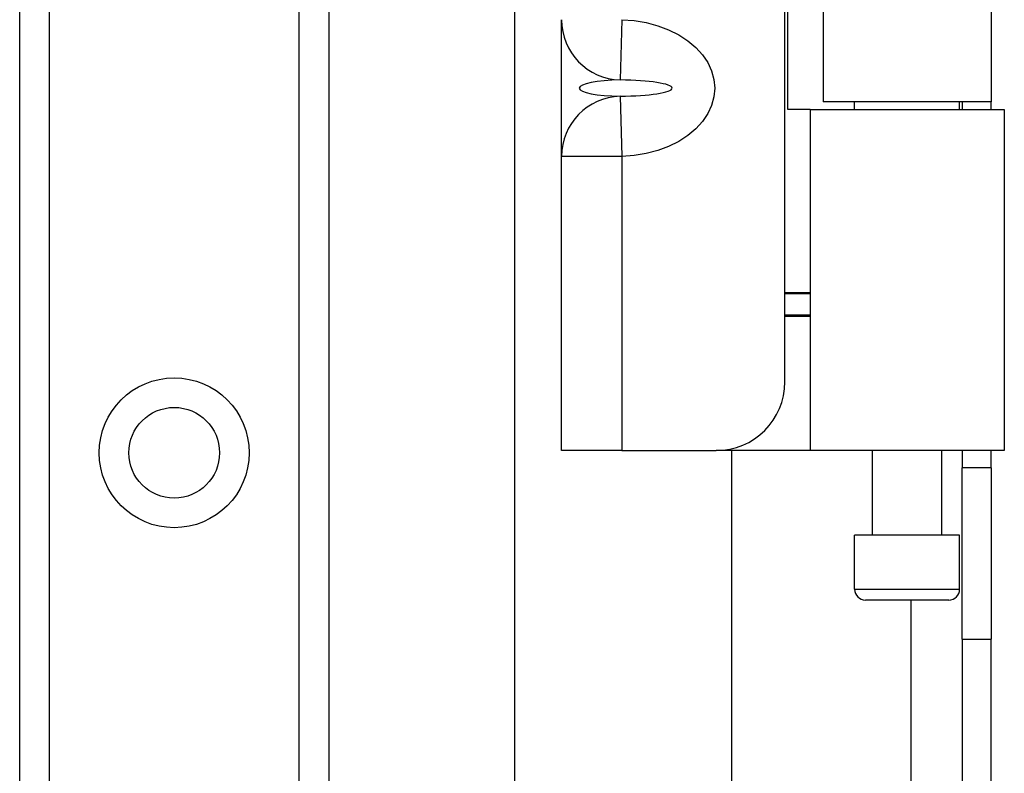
# Model space of a CAD drawing. Header units: inches. Extents: x 2.8 to 89.6, y 4.6 to 48.7.
# Tile 59 of 107: x 17 to 18.7, y 28.7 to 30.1. Entities that reach past the tile are written whole.
import ezdxf

# ---------------------------------------------------------------- set-up
doc = ezdxf.new("R2010")
doc.units = ezdxf.units.IN
doc.header["$MEASUREMENT"] = 0
doc.layers.add('Visible Edges(ANSI)', color=7, linetype='Continuous', lineweight=25)
doc.layers.add('Visible Tangent Edges(ANSI)', color=7, linetype='Continuous', lineweight=25)

msp = doc.modelspace()

# ---------------------------------------------------------------- linework, layer by layer
at = {"layer": 'Visible Edges(ANSI)'}
for p, q in [((17.8593, 11.7853), (17.8593, 33.9515)), ((16.9585, 12.207), (16.9585, 33.5298)), ((17.5205, 33.5298), (17.5205, 12.207)), ((18.35, 29.3949), (18.35, 31.6449)), ((18.3556, 29.8904), (18.3556, 31.1494)), ((18.4195, 31.1354), (18.4195, 29.9044)), ((18.7255, 31.1354), (18.7255, 29.9044)), ((17.944, 29.8049), (17.944, 30.0537)), ((18.3964, 29.8904), (18.3556, 29.8904)), ((18.3964, 29.8904), (18.7492, 29.8904)), ((18.3964, 29.8904), (18.3964, 29.2699)), ((18.7255, 29.9044), (18.4195, 29.9044)), ((18.477, 29.8904), (18.477, 29.9044)), ((18.668, 29.8904), (18.668, 29.9044)), ((18.6725, 29.9044), (18.6725, 29.8904)), ((18.7255, 29.8904), (18.7255, 29.9044)), ((18.7492, 29.8904), (18.7492, 29.2699)), ((17.944, 29.2699), (17.944, 29.8049)), ((18.35, 29.5573), (18.3964, 29.5573)), ((18.3964, 29.5553), (18.35, 29.5553)), ((18.3964, 29.516), (18.35, 29.516)), ((18.3964, 29.514), (18.35, 29.514)), ((18.0537, 29.2699), (17.944, 29.2699)), ((18.0537, 29.2699), (18.225, 29.2699)), ((18.3964, 29.2699), (18.225, 29.2699)), ((18.253, 29.2699), (18.253, 16.4669)), ((18.7492, 29.2699), (18.3964, 29.2699)), ((18.5095, 29.1163), (18.5095, 29.2699)), ((18.6355, 29.1163), (18.6355, 29.2699)), ((18.6725, 29.2699), (18.6725, 29.2389)), ((18.7255, 29.2389), (18.7255, 29.2699)), ((18.6725, 28.9269), (18.6725, 29.2389)), ((18.7255, 29.2389), (18.6725, 29.2389)), ((18.7255, 29.2389), (18.7255, 28.9269)), ((18.668, 29.1163), (18.477, 29.1163)), ((18.477, 29.0179), (18.477, 29.1163)), ((18.668, 29.0179), (18.668, 29.1163)), ((18.6483, 28.9982), (18.4967, 28.9982)), ((18.6725, 28.9269), (18.6725, 16.8099)), ((18.7255, 16.8099), (18.7255, 28.9269))]:
    msp.add_line(p, q, dxfattribs=at)
msp.add_circle((17.2395, 29.266), 0.0825, dxfattribs=at)
for centre, radius, start, end in [((18.225, 29.3949), 0.125, 270, 0), ((18.4967, 29.0179), 0.0197, 180, 270), ((18.6483, 29.0179), 0.0197, 270, 0)]:
    msp.add_arc(centre, radius, start, end, dxfattribs=at)
at = {"layer": 'Visible Tangent Edges(ANSI)'}
for p, q in [((17.0123, 33.5298), (17.0123, 12.207)), ((17.4666, 12.207), (17.4666, 33.5298)), ((18.0537, 30.0537), (18.0505, 29.9441)), ((18.0505, 29.9146), (18.0537, 29.8049)), ((18.0537, 29.8049), (17.944, 29.8049)), ((18.0537, 29.8049), (18.0537, 29.2699)), ((18.477, 29.0179), (18.668, 29.0179)), ((18.5795, 28.9982), (18.5795, 16.7385)), ((18.6725, 28.9269), (18.7255, 28.9269))]:
    msp.add_line(p, q, dxfattribs=at)
at = {"layer": 'Visible Tangent Edges(ANSI)', "flags": 128}
msp.add_lwpolyline([(18.0537, 30.0537), (18.076, 30.0521), (18.0978, 30.0484), (18.1188, 30.0428), (18.1387, 30.0354), (18.157, 30.0263), (18.1735, 30.0155), (18.188, 30.0034), (18.2002, 29.9901), (18.2098, 29.9758), (18.2169, 29.9607), (18.2211, 29.9452), (18.2226, 29.9293), (18.2211, 29.9135), (18.2169, 29.8979), (18.2098, 29.8829), (18.2002, 29.8686), (18.188, 29.8552), (18.1735, 29.8431), (18.157, 29.8324), (18.1387, 29.8233), (18.1188, 29.8159), (18.0978, 29.8103), (18.076, 29.8066), (18.0537, 29.8049)], dxfattribs=at)
at = {"layer": 'Visible Tangent Edges(ANSI)'}
msp.add_circle((17.2395, 29.266), 0.1363, dxfattribs=at)
for centre, major_axis, ratio, start_param, end_param in [((18.0537, 30.0537), (-0.1097, 0), 0.999578, 0, 1.54176), ((18.0537, 29.9293), (-0.0776, 0), 0.190209, 4.753458, 7.812913), ((18.0465, 29.9293), (0.0985, 0), 0.149889, 4.753458, 7.812913), ((18.0537, 29.8049), (-0.1097, 0), 0.999578, 4.741425, 6.283185)]:
    msp.add_ellipse(centre, major_axis=major_axis, ratio=ratio, start_param=start_param, end_param=end_param, dxfattribs=at)

doc.saveas('drawing.dxf')
